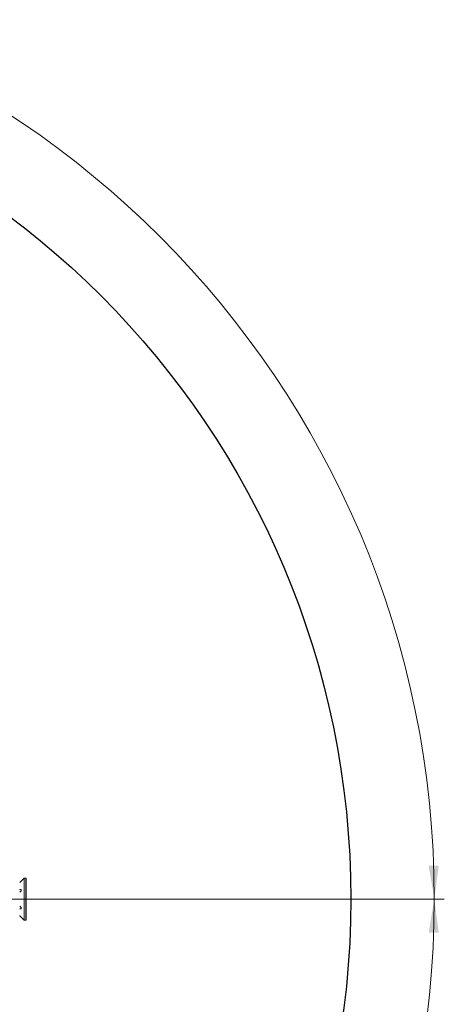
# Model space of a CAD drawing. Header units: millimetres. Extents: x 0 to 16820, y 0 to 11880.
# Tile 66 of 100: x 9604 to 10875, y 6016 to 8961. Entities that reach past the tile are written whole.
import ezdxf

# ---------------------------------------------------------------- set-up
doc = ezdxf.new("R2010")
doc.units = ezdxf.units.MM
doc.header["$LTSCALE"] = 20
doc.styles.add('SLDTEXTSTYLE0', font='TXT', dxfattribs={"width": 0.605})
doc.dimstyles.new('SLDDIMSTYLE1', dxfattribs={"dimtxt": 140, "dimasz": 100, "dimexe": 0, "dimexo": 0.0625, "dimgap": 35, "dimtad": 1, "dimtoh": 1, "dimdec": 4, "dimlfac": 20, "dimzin": 12, "dimdsep": 46, "dimtxsty": 'SLDTEXTSTYLE0', "dimsah": 1, "dimcen": 0.09, "dimadec": 1, "dimazin": 0, "dimtfac": 1, "dimtofl": 0, "dimtmove": 0, "dimatfit": 3, "dimfxl": 1, "dimfrac": 2, "dimtolj": 1, "dimtzin": 12, "dimarcsym": 0})

# ---------------------------------------------------------------- blocks, each defined once
blk = doc.blocks.new('*D9')
at = {"color": 7, "linetype": 'Continuous', "lineweight": 0}
for p, q in [((6701.7, 6330.2), (5211, 6330.2)), ((9384.2, 6330.2), (10874.9, 6330.2))]:
    blk.add_line(p, q, dxfattribs=at)
blk.add_arc((8042.9, 6330.2), 2802, 180, 0, dxfattribs=at)
for points in [[(5241, 6330.2), (5227.7, 6230), (5257.7, 6230.5)], [(10844.9, 6330.2), (10828.1, 6230.5), (10858.1, 6230)]]:
    blk.add_solid(points, dxfattribs=at)
at = {"color": 7, "linetype": 'Continuous', "lineweight": 0, "char_height": 140, "attachment_point": 1, "style": 'SLDTEXTSTYLE0'}
for s, insert in [('180°', (7876.1, 3708.7)), ('-', (7812.2, 3708.7))]:
    blk.add_mtext(s, dxfattribs=dict(at, insert=insert))
blk = doc.blocks.new('*D10')
at = {"color": 7, "linetype": 'Continuous', "lineweight": 0}
for p, q in [((6701.7, 6330.2), (5211, 6330.2)), ((9384.2, 6330.2), (10874.9, 6330.2))]:
    blk.add_line(p, q, dxfattribs=at)
blk.add_arc((8042.9, 6330.2), 2802, 0, 180, dxfattribs=at)
for points in [[(5241, 6330.2), (5257.7, 6430), (5227.7, 6430.5)], [(10844.9, 6330.2), (10858.1, 6430.5), (10828.1, 6430)]]:
    blk.add_solid(points, dxfattribs=at)
at = {"color": 7, "linetype": 'Continuous', "lineweight": 0, "char_height": 140, "attachment_point": 1, "style": 'SLDTEXTSTYLE0'}
for s, insert in [('180°', (7900.2, 9312.7)), ('+', (7788, 9312.7))]:
    blk.add_mtext(s, dxfattribs=dict(at, insert=insert))

msp = doc.modelspace()

# ---------------------------------------------------------------- linework, layer by layer
at = {"color": 7, "linetype": 'Continuous', "lineweight": 0}
for p, q in [((9616.9334284, 6392.7342175), (9608.6780769, 6384.478866)), ((9621.9334284, 6392.7342175), (9616.9334284, 6392.7342175)), ((9616.9334284, 6392.7342175), (9616.9334284, 6267.7342175)), ((9622.9334284, 6391.7342175), (9621.9334284, 6392.7342175)), ((9621.9334284, 6267.7342175), (9621.9334284, 6392.7342175)), ((9622.9334284, 6391.7342175), (9622.9334284, 6268.7342175)), ((9608.6780769, 6275.9895691), (9616.9334284, 6267.7342175)), ((9616.9334284, 6267.7342175), (9621.9334284, 6267.7342175)), ((9621.9334284, 6267.7342175), (9622.9334284, 6268.7342175))]:
    msp.add_line(p, q, dxfattribs=at)
at = {"color": 7, "linetype": 'Continuous', "lineweight": 30}
msp.add_circle((8042.9334284, 6330.2342175), 2552, dxfattribs=at)
at = {"color": 7, "linetype": 'Continuous', "lineweight": 0}
for points, knots in [([(9603.9334284, 6379.5560925), (9604.6011448, 6380.2248764), (9605.7726197, 6381.3982242), (9607.197658, 6382.8907104), (9608.0746337, 6383.8259099), (9608.5881991, 6384.3807616), (9608.6485265, 6384.4463105), (9608.6782913, 6384.4786516)], [0, 0, 0, 0, 0.3142171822, 0.5512782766, 0.7263327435, 0.8649755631, 1, 1, 1, 1]), ([(9603.9334284, 6351.2617015), (9604.6014691, 6351.5789011), (9605.7735129, 6352.1354119), (9607.1953555, 6353.5923882), (9608.0803094, 6354.9719759), (9608.5767556, 6356.2495683), (9608.7344835, 6357.3743432), (9608.5865996, 6358.2788919), (9608.1716064, 6358.9977402), (9607.3680953, 6359.4958845), (9606.0199779, 6359.5250447), (9604.7804484, 6359.0482302), (9604.0409859, 6358.5945919), (9603.9334284, 6358.5286086)], [0, 0, 0, 0, 0.1570503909, 0.2755370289, 0.3630318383, 0.4323275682, 0.5020387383, 0.5625782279, 0.6227223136, 0.7085342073, 0.8244823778, 0.9744703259, 1, 1, 1, 1]), ([(9603.9334284, 6301.9398265), (9604.6014691, 6301.5878901), (9605.7735129, 6300.9704354), (9607.1953555, 6300.9383955), (9608.0803094, 6301.3741207), (9608.5767556, 6302.1154779), (9608.7344835, 6303.0688808), (9608.5865996, 6304.1340582), (9608.1716064, 6305.3014018), (9607.3680953, 6306.6593698), (9606.0199779, 6308.1026354), (9604.7804484, 6308.8860952), (9604.0409859, 6309.1660178), (9603.9334284, 6309.2067336)], [0, 0, 0, 0, 0.1570503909, 0.2755370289, 0.3630318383, 0.4323275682, 0.5020387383, 0.5625782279, 0.6227223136, 0.7085342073, 0.8244823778, 0.9744703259, 1, 1, 1, 1]), ([(9608.6782913, 6275.9897835), (9608.6800033, 6275.9879286), (9608.7283177, 6275.9355814), (9608.5661351, 6276.1115549), (9608.1796599, 6276.5291541), (9607.3646734, 6277.4014101), (9606.0213974, 6278.8102704), (9604.7803967, 6280.0721386), (9604.0409794, 6280.8056506), (9603.9334284, 6280.9123425)], [0, 0, 0, 0, 0.0044462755, 0.125480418, 0.2457240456, 0.4172842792, 0.6490947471, 0.9489595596, 1, 1, 1, 1])]:
    msp.add_open_spline(points, degree=3, knots=knots, dxfattribs=at)

# ---------------------------------------------------------------- dimensions: what is measured, and where the dimension line sits
for base, line1, line2, text, picture, middle in [((8042.9334284, 9132.2049447), ((9384.1845053, 6330.2342175), (8042.9334284, 6330.2342175)), ((6701.6823515, 6330.2342175), (8042.9334284, 6330.2342175)), '+<>', '*D10', (8042.9334284, 9132.2049447)), ((8042.9334284, 3528.2634903), ((6701.6823515, 6330.2342175), (8042.9334284, 6330.2342175)), ((9384.1845053, 6330.2342175), (8042.9334284, 6330.2342175)), '-<>', '*D9', (8042.9334284, 3528.2634903))]:
    dim = msp.add_angular_dim_2l(base=base, line1=line1, line2=line2, text=text, dimstyle='SLDDIMSTYLE1', dxfattribs=at)
    dim.commit()
    dim.dimension.update_dxf_attribs({"geometry": picture, "text_midpoint": middle, "dimtype": 162})

doc.saveas('drawing.dxf')
